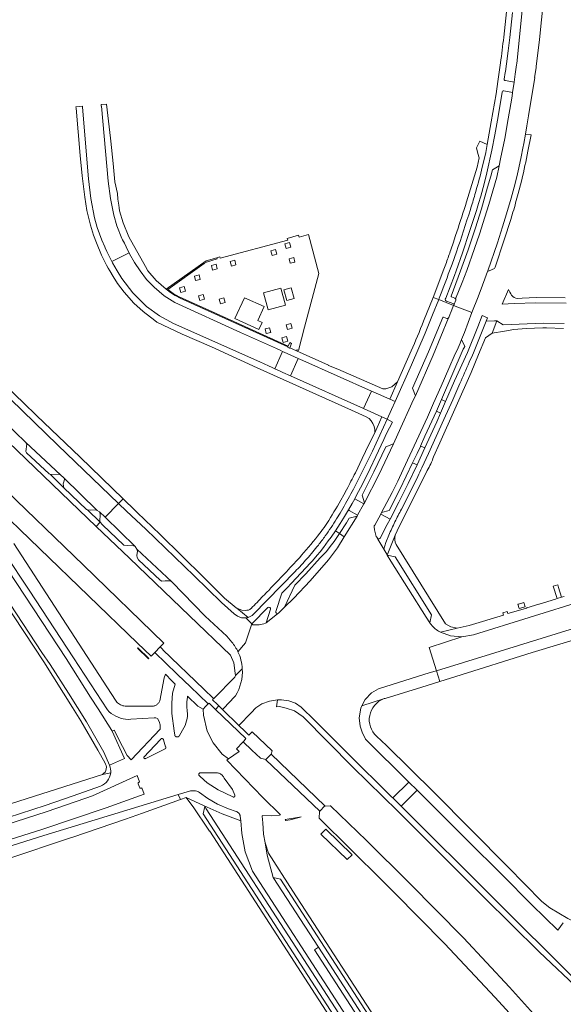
# Model space of a CAD drawing. Extents: x 146402 to 164798, y 455483 to 464134.
# Tile 96 of 256: x 155177 to 155348, y 461769 to 462079. Entities that reach past the tile are written whole.
import ezdxf

# ---------------------------------------------------------------- set-up
doc = ezdxf.new("R2010")
doc.units = 0
doc.header["$LTSCALE"] = 0.2
for name, color, linetype, lineweight in [('B-XX-VH-VERHARDING_ASFALT-GV', 252, 'CONTINUOUS', 18), ('B-XX-VH-VERHARDING_BETON-GV', 252, 'CONTINUOUS', 18), ('B-XX-VH-VERHARDING_BETONSTRAATSTEEN-GV', 252, 'CONTINUOUS', 18), ('B-XX-VH-VERHARDING_GESLOTEN-GV', 252, 'CONTINUOUS', 18), ('B-XX-VH-VERHARDING_HALFVERHARDING-GV', 252, 'CONTINUOUS', 18), ('B-XX-VH-VERHARDING_OPEN-GV', 252, 'CONTINUOUS', 18), ('B-XX-VH-VERHARDING_SIERBESTRATING-GV', 252, 'CONTINUOUS', 18), ('B-XX-VH-VERHARDING_STRAATBAKSTEEN-GV', 252, 'CONTINUOUS', 18), ('B-XX-VH-VERHARDING_TEGEL-GV', 252, 'CONTINUOUS', 18)]:
    doc.layers.add(name, color=color, linetype=linetype, lineweight=lineweight)

msp = doc.modelspace()

# ---------------------------------------------------------------- linework, layer by layer
at = {"layer": 'B-XX-VH-VERHARDING_ASFALT-GV'}
for points in [[(155336.239, 462092.46), (155333.52, 462065.13), (155333.46, 462064.734), (155333.026, 462061.867), (155332.645, 462059.345), (155332.145, 462056.045), (155332.007, 462054.925), (155331.588, 462052.539), (155330.821, 462047.833), (155329.731, 462041.626), (155328.434, 462035.202), (155327.969, 462033.011), (155327.189, 462029.421), (155325.948, 462025.14), (155324.67, 462020.869), (155323.461, 462016.82), (155321.768, 462011.491), (155320.27, 462007.042), (155317.795, 462000.122), (155316.35, 461996.287), (155314.291, 461991.146), (155314.31, 461991.069), (155314.34, 461990.945), (155314.31, 461990.74), (155313.847, 461989.568), (155313.8, 461989.449), (155313.669, 461989.121), (155319.428, 461986.849), (155321.33, 461991.843), (155322.724, 461995.483), (155323.485, 461997.468), (155324.262, 461999.74), (155324.282, 461999.749), (155324.368, 461999.998), (155327.395, 462008.811), (155329.021, 462013.851), (155330.261, 462017.914), (155331.697, 462022.802), (155332.648, 462026.3), (155333.466, 462029.598), (155334.093, 462032.354), (155334.844, 462035.807), (155335.404, 462038.514), (155335.697, 462040.029), (155336.235, 462043.011), (155336.688, 462045.599), (155337.21, 462048.76), (155339.142, 462060.774), (155339.11, 462060.77), (155339.548, 462063.826), (155339.6, 462064.19), (155340.639, 462072.749), (155341.848, 462085.198)], [(155330.247, 462081.41), (155329.408, 462073.459)], [(155329.57, 462060.24), (155329.895, 462062.341), (155329.946, 462062.678), (155330.29, 462065.12), (155330.816, 462069.207), (155331.313, 462073.298), (155332.141, 462081.247)], [(155328.38, 462065.36), (155327.549, 462059.559), (155326.986, 462055.661), (155325.486, 462046.814), (155324.199, 462039.683), (155323.726, 462037.228), (155322.454, 462031.648)], [(155329.41, 462056.54), (155332.145, 462056.045), (155332.645, 462059.345), (155329.95, 462059.791)], [(155309.14, 461991.4), (155308.973, 461990.976), (155313.669, 461989.121), (155313.8, 461989.449), (155313.847, 461989.568), (155313.715, 461989.618), (155311.41, 461990.501), (155311.068, 461990.696), (155311.05, 461991.09), (155311.2, 461991.43), (155312.572, 461994.976), (155313.906, 461998.537), (155314.442, 462000), (155316.46, 462005.7), (155318.683, 462012.311), (155320.814, 462018.952), (155321.5, 462021.207), (155322.16, 462023.47), (155323.21, 462027.335), (155324.089, 462030.84), (155325.692, 462037.89), (155326.62, 462042.724), (155327.43, 462047.396), (155328.92, 462056.05)], [(155314.54, 462005.95), (155313.174, 462002.115), (155312.394, 462000)], [(155288.86, 461920.04), (155290.793, 461923.527), (155291.054, 461923.991), (155292.701, 461927.131), (155294.31, 461930.278), (155296.11, 461933.909), (155297.839, 461937.491), (155302.03, 461946.549), (155305.43, 461954.025), (155307.39, 461958.389), (155309.755, 461963.727), (155312.199, 461969.331), (155314.177, 461973.927), (155314.621, 461974.873), (155315.036, 461975.834), (155315.67, 461977.291), (155316.167, 461978.46), (155317.055, 461980.621), (155319.428, 461986.849), (155313.669, 461989.121), (155312.68, 461986.64), (155312.625, 461986.49), (155312.201, 461985.324)], [(155312.09, 461985.169), (155307.239, 461973.469), (155301.65, 461960.7), (155301.108, 461959.51), (155296.171, 461948.677), (155294.76, 461945.58), (155290.146, 461935.829), (155285.64, 461927.06), (155285.469, 461926.75), (155283.504, 461923.183), (155283.313, 461922.836), (155279.324, 461916.367), (155277.181, 461912.905), (155274.386, 461909.131), (155268.599, 461902.522), (155263.488, 461897.131), (155260.5, 461894.21), (155258.66, 461892.41), (155258.374, 461892.184), (155254.785, 461889.345), (155254.52, 461889.211)], [(155319.9, 461974.241), (155323.872, 461984.156), (155324.288, 461985.245), (155322.594, 461985.902), (155321.239, 461982.374), (155317.973, 461974.349), (155313.93, 461965.44), (155311.157, 461958.938), (155309.55, 461955.284), (155308.345, 461952.49), (155304.656, 461944.347)], [(155303.68, 461938.05), (155305.787, 461942.595), (155310.637, 461953.298), (155313.37, 461959.46), (155315.63, 461964.62)], [(155276.516, 461918.257), (155277.311, 461919.432), (155278.07, 461920.591), (155279.098, 461922.218), (155280.65, 461924.84), (155281.764, 461926.816), (155282.582, 461928.307), (155283.2, 461929.435), (155284.448, 461931.791), (155285.669, 461934.161), (155287.446, 461937.898), (155289.201, 461941.645), (155290.904, 461945.193), (155291.745, 461947.016), (155292.609, 461948.828), (155294.426, 461952.378), (155292.79, 461953.394), (155288.137, 461943.32), (155286.38, 461939.69)], [(155304.656, 461944.347), (155302.241, 461939.041), (155299.36, 461933.121), (155296.42, 461927.23), (155293.682, 461921.978), (155292.764, 461920.229), (155290.626, 461915.98), (155290.453, 461915.833), (155290.248, 461915.736), (155290.101, 461915.7), (155289.845, 461915.637), (155291.726, 461912.451), (155292.364, 461914.558), (155293.313, 461916.919)], [(155297.274, 461925.048), (155299.66, 461929.749), (155302.4, 461935.365)], [(155282.175, 461931.34), (155281.39, 461929.851)], [(155277.99, 461923.8), (155276.89, 461921.99)], [(155306.341, 461889.131), (155306.166, 461889.388), (155305.03, 461891.14), (155293.977, 461908.771), (155292.764, 461910.656), (155292.63, 461910.92), (155291.726, 461912.451), (155289.845, 461915.637), (155289.802, 461915.71), (155289.5, 461916.22), (155289.331, 461916.506), (155288.84, 461918.54), (155288.7, 461919.52)], [(155256.17, 461893.6), (155254.785, 461889.345), (155258.374, 461892.184), (155258.008, 461892.393), (155257.859, 461892.558), (155257.79, 461892.771), (155257.808, 461892.94), (155259.728, 461898.638), (155261.297, 461900.242), (155262.848, 461901.86), (155264.146, 461903.229), (155267.364, 461906.682), (155268.639, 461908.069), (155269.328, 461908.842), (155270.844, 461910.607), (155271.737, 461911.678), (155272.812, 461913.042), (155274.301, 461915.065), (155275.146, 461916.26), (155276.516, 461918.257)], [(155307.119, 461729.002), (155269.907, 461786.508), (155271.167, 461787.324), (155256.981, 461809.247), (155255.068, 461816.325), (155254.428, 461820.158), (155253.968, 461822.91), (155253.712, 461826.415), (155253.558, 461828.522), (155253.552, 461828.532), (155253.547, 461828.543), (155253.542, 461828.554), (155253.539, 461828.565), (155253.537, 461828.576), (155253.535, 461828.588), (155253.535, 461828.6), (155253.536, 461828.612), (155253.538, 461828.623), (155253.541, 461828.635), (155253.545, 461828.646), (155253.549, 461828.656), (155253.555, 461828.667), (155253.562, 461828.676), (155253.569, 461828.685), (155253.578, 461828.694), (155253.587, 461828.701), (155253.596, 461828.708), (155253.606, 461828.714), (155253.617, 461828.719), (155253.628, 461828.723), (155253.639, 461828.726), (155253.651, 461828.728), (155253.663, 461828.729), (155253.675, 461828.729), (155256.304, 461828.698), (155258.928, 461828.883), (155259.264, 461828.935), (155253.778, 461834.389), (155245.275, 461843.246), (155242.369, 461846.135), (155242.96, 461846.549), (155240.979, 461848.035), (155238.179, 461851.58), (155236.22, 461855.228), (155235.124, 461860.261), (155235.01, 461862.233), (155233.35, 461863.16), (155230.078, 461866.293), (155230.02, 461865.98), (155229.875, 461864.518), (155229.857, 461863.05), (155229.967, 461861.585), (155230.025, 461860.808), (155230.014, 461860.03), (155229.936, 461859.255), (155229.79, 461858.491), (155229.578, 461857.742), (155229.301, 461857.014), (155228.961, 461856.313), (155227.548, 461853.878), (155227.51, 461853.818), (155227.467, 461853.762), (155227.419, 461853.71), (155227.367, 461853.662), (155227.311, 461853.619), (155227.252, 461853.581), (155227.19, 461853.548), (155227.125, 461853.52), (155227.058, 461853.498), (155226.989, 461853.482), (155226.919, 461853.472), (155226.849, 461853.468), (155226.779, 461853.47), (155226.708, 461853.478), (155226.639, 461853.492), (155226.572, 461853.511), (155226.506, 461853.537), (155226.442, 461853.568), (155226.382, 461853.604), (155226.325, 461853.646), (155226.272, 461853.692), (155226.222, 461853.742), (155226.178, 461853.797), (155226.138, 461853.855), (155226.103, 461853.916), (155226.074, 461853.98), (155226.05, 461854.047), (155225.837, 461855.41), (155225.115, 461860.849), (155225.115, 461864.066), (155225.389, 461867.205), (155226.161, 461870.045), (155225.106, 461871.055), (155223.152, 461873.174), (155222.751, 461872.085), (155221.342, 461864.79), (155221.256, 461864.586), (155221.152, 461864.391), (155221.031, 461864.205), (155220.895, 461864.031), (155220.745, 461863.868), (155220.581, 461863.72), (155220.405, 461863.586), (155220.217, 461863.468), (155220.021, 461863.367), (155219.816, 461863.283), (155219.605, 461863.217), (155219.389, 461863.169), (155219.169, 461863.14), (155218.948, 461863.131), (155211.187, 461863.131), (155210.818, 461863.122), (155210.449, 461863.145), (155210.084, 461863.202), (155209.725, 461863.29), (155209.375, 461863.41), (155209.038, 461863.56), (155208.715, 461863.74), (155208.409, 461863.948), (155208.123, 461864.181), (155207.859, 461864.44), (155207.618, 461864.721), (155207.404, 461865.021), (155203.564, 461870.946), (155175.463, 461914.308)], [(155172.635, 461911.135), (155180.286, 461899.602), (155194.242, 461878.362), (155204.923, 461861.993), (155205.496, 461861.405), (155206.121, 461860.872), (155206.792, 461860.398), (155207.504, 461859.987), (155208.25, 461859.643), (155209.025, 461859.368), (155209.821, 461859.166), (155210.632, 461859.036), (155211.452, 461858.982), (155212.273, 461859.003), (155219.549, 461859.519), (155220.121, 461859.519), (155220.593, 461859.268), (155221.198, 461858.339), (155221.505, 461857.263), (155221.505, 461855.942), (155212.32, 461846.312), (155211.135, 461847.625), (155209.664, 461850.495), (155207.078, 461855.542), (155206.392, 461855.25), (155210.305, 461846.705), (155205.574, 461844.569)], [(155263.86, 461905.471), (155250.71, 461891.961)], [(155248.42, 461890.881), (155250.32, 461888.983), (155255.33, 461894.12)], [(155250.32, 461888.983), (155248.266, 461883.091), (155245.926, 461880.211)], [(155250.54, 461888.731), (155250.32, 461888.983)], [(155245.132, 461866.359), (155244.861, 461866.092), (155241.477, 461862.501), (155241.079, 461862.08), (155246.217, 461857.08), (155250.022, 461861.024), (155251.57, 461862.603), (155253.388, 461863.844), (155255.783, 461864.732), (155258.338, 461865.136), (155259.597, 461865.117), (155261.864, 461864.776), (155263.994, 461864.068), (155265.815, 461862.832), (155270.099, 461858.606), (155280.349, 461848.315), (155294.272, 461834.54), (155294.543, 461834.27), (155299.632, 461839.218), (155286.029, 461852.811), (155284.935, 461854.949), (155284.33, 461856.9), (155284.023, 461859.484), (155284.526, 461862.523), (155284.872, 461863.226), (155285.859, 461865.232), (155287.849, 461867.302), (155290.017, 461868.596), (155306.344, 461873.694), (155308.257, 461874.282), (155305.977, 461881.536), (155316.221, 461884.89), (155312.717, 461885.207), (155309.537, 461886.452), (155308.951, 461886.681)], [(155129.439, 461814.047), (155130.049, 461812.142), (155162.573, 461822.484), (155185.94, 461830.02), (155194.771, 461833.032), (155198.078, 461834.234), (155200.188, 461834.944), (155214.291, 461841.35), (155215.019, 461839.342), (155214.875, 461839.281)], [(155214.606, 461838.699), (155215.005, 461837.65)], [(155202.719, 461838.023), (155199.518, 461836.827), (155197.417, 461836.124), (155194.107, 461834.917), (155185.311, 461831.917), (155161.964, 461824.391), (155129.439, 461814.047)], [(155215.589, 461837.382), (155215.727, 461837.427), (155216.472, 461835.487), (155204.502, 461831.193), (155184.298, 461824.383), (155131.478, 461807.685)], [(155132.088, 461805.78), (155184.919, 461822.482), (155227.148, 461835.332), (155230.676, 461836.405), (155230.994, 461836.488), (155231.319, 461836.543), (155231.647, 461836.571), (155231.976, 461836.571), (155232.304, 461836.543), (155232.629, 461836.488), (155232.948, 461836.406), (155233.259, 461836.297), (155233.559, 461836.162), (155233.847, 461836.002), (155236.439, 461834.12), (155239.521, 461832.371), (155242.948, 461830.843), (155245.317, 461830.057), (155245.479, 461829.995), (155245.634, 461829.919), (155245.783, 461829.83), (155245.923, 461829.728), (155246.053, 461829.614), (155246.173, 461829.489), (155246.282, 461829.354), (155246.378, 461829.21), (155246.461, 461829.059), (155246.531, 461828.9), (155246.586, 461828.736), (155246.627, 461828.567), (155246.77, 461827.07), (155247.146, 461823.129), (155248.213, 461817.392), (155250.466, 461811.214), (155304.706, 461727.442)]]:
    msp.add_lwpolyline(points, dxfattribs=at)
for points in [[(155329.408, 462073.459, -0.0034487), (155328.38, 462065.36)], [(155329.95, 462059.791, -0.5922931), (155329.57, 462060.24)], [(155328.92, 462056.05, -0.5591837), (155329.41, 462056.54)], [(155322.454, 462031.648, -0.0085101), (155320.339, 462024.01)], [(155320.339, 462024.01, -0.0058949), (155318.917, 462019.229)], [(155318.917, 462019.229, -0.007283), (155314.54, 462005.95)], [(155312.394, 462000, -0.0030295), (155309.14, 461991.4)], [(155312.201, 461985.324, -0.0829254), (155312.09, 461985.169)], [(155315.63, 461964.62, 0.00398), (155318.565, 461971.329)], [(155318.565, 461971.329, 0.001679), (155319.9, 461974.241)], [(155286.38, 461939.69, -0.0042096), (155282.175, 461931.34)], [(155302.4, 461935.365, -0.0290236), (155303.68, 461938.05)], [(155281.39, 461929.851, -0.0076834), (155277.99, 461923.8)], [(155295.23, 461921.07, -0.0119985), (155297.274, 461925.048)], [(155276.89, 461921.99, -0.0121956), (155273.339, 461916.677)], [(155288.7, 461919.52, -0.1616216), (155288.86, 461920.04)], [(155293.313, 461916.919, -0.0089055), (155295.23, 461921.07)], [(155273.339, 461916.677, -0.0122159), (155271.169, 461913.761)], [(155271.169, 461913.761, -0.0136174), (155267.633, 461909.511)], [(155267.633, 461909.511, -0.0131809), (155263.86, 461905.471)], [(155255.33, 461894.12, -0.7), (155256.17, 461893.6)], [(155249.106, 461891.02, -0.0451097), (155248.42, 461890.881)], [(155250.71, 461891.961, -0.1229345), (155249.106, 461891.02)], [(155254.52, 461889.211, -0.1165841), (155250.54, 461888.731)], [(155308.951, 461886.681, -0.0849828), (155306.341, 461889.131)], [(155245.926, 461880.211, -0.0951799), (155247.283, 461874.903)], [(155247.283, 461874.903, -0.1550913), (155245.132, 461866.359)], [(155205.574, 461844.569, -0.1270425), (155205.939, 461842.136)], [(155205.939, 461842.136, -0.2878755), (155202.719, 461838.023)], [(155214.875, 461839.281, 0.4214607), (155214.606, 461838.699)], [(155215.005, 461837.65, 0.4276113), (155215.589, 461837.382)]]:
    msp.add_lwpolyline(points, format="xyb", dxfattribs=at)
for points in [[(155438.559, 461914.62), (155435.693, 461921.363), (155429.343, 461919.39), (155421.891, 461917.078), (155372.413, 461901.877), (155319.871, 461885.541), (155316.221, 461884.89), (155305.977, 461881.536), (155308.257, 461874.282), (155325.199, 461879.487), (155366.478, 461892.286), (155368.715, 461892.756), (155386.551, 461898.415), (155388.36, 461899.053), (155422.651, 461909.706)], [(155216.348, 461846.991), (155216.349, 461847.024), (155216.352, 461847.056), (155216.357, 461847.088), (155216.366, 461847.119), (155216.377, 461847.15), (155221.597, 461852.707), (155221.623, 461852.745), (155221.652, 461852.781), (155221.685, 461852.813), (155221.72, 461852.843), (155221.758, 461852.869), (155221.797, 461852.892), (155221.839, 461852.912), (155221.882, 461852.927), (155221.927, 461852.939), (155221.972, 461852.947), (155222.018, 461852.951), (155222.064, 461852.951), (155222.11, 461852.946), (155222.155, 461852.938), (155222.199, 461852.926), (155222.242, 461852.91), (155222.284, 461852.89), (155222.324, 461852.867), (155222.361, 461852.84), (155222.396, 461852.81), (155222.428, 461852.777), (155222.457, 461852.741), (155222.483, 461852.703), (155222.505, 461852.663), (155222.524, 461852.621), (155222.539, 461852.578), (155223.204, 461850.348), (155223.222, 461850.311), (155223.236, 461850.272), (155223.247, 461850.232), (155223.254, 461850.191), (155223.257, 461850.15), (155223.257, 461850.108), (155223.253, 461850.067), (155223.246, 461850.026), (155223.235, 461849.986), (155223.221, 461849.948), (155223.203, 461849.91), (155223.182, 461849.875), (155223.157, 461849.841), (155223.13, 461849.81), (155223.101, 461849.781), (155223.069, 461849.755), (155223.034, 461849.731), (155222.998, 461849.711), (155216.944, 461846.699), (155216.916, 461846.682), (155216.888, 461846.666), (155216.858, 461846.654), (155216.827, 461846.643), (155216.796, 461846.636), (155216.764, 461846.631), (155216.731, 461846.629), (155216.699, 461846.63), (155216.667, 461846.634), (155216.635, 461846.64), (155216.604, 461846.649), (155216.574, 461846.661), (155216.544, 461846.675), (155216.517, 461846.692), (155216.49, 461846.711), (155216.466, 461846.732), (155216.443, 461846.755), (155216.423, 461846.78), (155216.405, 461846.807), (155216.389, 461846.836), (155216.375, 461846.865), (155216.365, 461846.896), (155216.356, 461846.927), (155216.351, 461846.959)], [(155233.621, 461841.644), (155233.622, 461841.692), (155233.628, 461841.739), (155233.637, 461841.786), (155233.65, 461841.831), (155233.667, 461841.876), (155233.688, 461841.919), (155233.712, 461841.96), (155233.74, 461841.998), (155233.771, 461842.034), (155233.805, 461842.068), (155233.842, 461842.098), (155233.882, 461842.125), (155233.923, 461842.148), (155233.967, 461842.168), (155234.011, 461842.184), (155234.058, 461842.196), (155234.105, 461842.204), (155234.152, 461842.207), (155234.2, 461842.207), (155239.029, 461842.207), (155239.276, 461842.196), (155239.522, 461842.163), (155239.764, 461842.108), (155240, 461842.032), (155240.228, 461841.936), (155240.447, 461841.819), (155240.655, 461841.683), (155240.849, 461841.53), (155241.029, 461841.36), (155241.194, 461841.174), (155241.341, 461840.974), (155241.47, 461840.763), (155241.579, 461840.54), (155244.211, 461836.969), (155244.956, 461835.129), (155244.968, 461835.095), (155244.977, 461835.059), (155244.983, 461835.023), (155244.986, 461834.987), (155244.986, 461834.95), (155244.982, 461834.914), (155244.975, 461834.878), (155244.966, 461834.843), (155244.953, 461834.809), (155244.937, 461834.776), (155244.919, 461834.745), (155244.897, 461834.715), (155244.874, 461834.687), (155244.847, 461834.662), (155244.819, 461834.639), (155244.789, 461834.618), (155244.757, 461834.6), (155244.724, 461834.585), (155244.69, 461834.573), (155244.654, 461834.564), (155244.618, 461834.559), (155244.582, 461834.556), (155244.545, 461834.556), (155244.509, 461834.56), (155244.473, 461834.567), (155244.438, 461834.577), (155244.404, 461834.59), (155244.371, 461834.606), (155244.34, 461834.625), (155239.653, 461836.861), (155236.193, 461839.065), (155234.027, 461840.983), (155233.756, 461841.295), (155233.727, 461841.332), (155233.7, 461841.372), (155233.677, 461841.414), (155233.658, 461841.458), (155233.643, 461841.503), (155233.632, 461841.549), (155233.625, 461841.596)], [(155302.168, 461836.685), (155299.632, 461839.218), (155294.543, 461834.27), (155297.159, 461831.661)], [(155227.913, 461833.781), (155229.643, 461834.4), (155235.272, 461831.772), (155240.983, 461829.328), (155246.77, 461827.07), (155246.627, 461828.567), (155246.586, 461828.736), (155246.531, 461828.9), (155246.461, 461829.059), (155246.378, 461829.21), (155246.282, 461829.354), (155246.173, 461829.489), (155246.053, 461829.614), (155245.923, 461829.728), (155245.783, 461829.83), (155245.634, 461829.919), (155245.479, 461829.995), (155245.317, 461830.057), (155242.948, 461830.843), (155239.521, 461832.371), (155236.439, 461834.12), (155233.847, 461836.002), (155233.559, 461836.162), (155233.259, 461836.297), (155232.948, 461836.406), (155232.629, 461836.488), (155232.304, 461836.543), (155231.976, 461836.571), (155231.647, 461836.571), (155231.319, 461836.543), (155230.994, 461836.488), (155230.676, 461836.405), (155227.148, 461835.332)], [(155246.77, 461827.07), (155240.983, 461829.328), (155235.272, 461831.772), (155229.643, 461834.4), (155232.067, 461831.223), (155236.542, 461824.434), (155236.937, 461823.835), (155237.032, 461823.877), (155271.372, 461770.768), (155281.282, 461755.442), (155296.971, 461731.178), (155297.052, 461730.709), (155297.122, 461730.754), (155299.697, 461732.416), (155303.449, 461726.629), (155304.706, 461727.442), (155250.466, 461811.214), (155248.213, 461817.392), (155247.146, 461823.129)], [(155234.968, 461829.333), (155235.466, 461831.624), (155235.95, 461830.878), (155297.306, 461736.113), (155294.971, 461736.585)], [(155308.376, 461729.821), (155271.167, 461787.324), (155269.907, 461786.508), (155307.119, 461729.002)]]:
    msp.add_lwpolyline(points, close=True, dxfattribs=at)
at = {"layer": 'B-XX-VH-VERHARDING_BETON-GV'}
for points in [[(155262.19, 461975.77), (155262.78, 461977.19), (155262.16, 461977.44), (155261.64, 461976.27), (155237.96, 461987.08), (155227.45, 461991.835), (155225.587, 461992.909), (155223.838, 461994.161), (155235.3, 462002.34), (155236.03, 462002.77), (155239.43, 462003.74), (155239.29, 462004.08), (155235.98, 462003.16), (155223.401, 461994.232), (155224.773, 461993.188), (155226.224, 461992.256), (155227.744, 461991.441), (155261.55, 461976.06), (155261.52, 461975.96), (155262.148, 461975.667)], [(155277.77, 461917.407), (155276.11, 461914.93), (155274.924, 461913.312), (155273.69, 461911.73), (155271.7, 461909.8), (155267.22, 461904.76), (155263.82, 461901.15), (155260.5, 461894.21), (155263.488, 461897.131), (155268.599, 461902.522), (155274.386, 461909.131), (155277.181, 461912.905), (155279.324, 461916.367)]]:
    msp.add_lwpolyline(points, close=True, dxfattribs=at)
at = {"layer": 'B-XX-VH-VERHARDING_BETONSTRAATSTEEN-GV'}
for points in [[(155337.02, 462037.57), (155337.997, 462042.703), (155336.235, 462043.011), (155335.697, 462040.029), (155335.404, 462038.514), (155334.844, 462035.807), (155334.093, 462032.354), (155333.466, 462029.598), (155332.648, 462026.3), (155331.697, 462022.802), (155330.261, 462017.914), (155329.021, 462013.851), (155327.395, 462008.811), (155324.368, 461999.998), (155324.282, 461999.749), (155324.86, 462000), (155326.49, 462000.71), (155326.66, 462001.17), (155329.587, 462009.713), (155331.623, 462016.126), (155332.31, 462018.43)], [(155327.969, 462033.011), (155325.848, 462031.794), (155325.347, 462029.773), (155324.35, 462026.28), (155322.42, 462019.53), (155320.56, 462013.54), (155318.24, 462006.65), (155315.848, 462000), (155312.881, 461992.07)], [(155314.291, 461991.146), (155316.35, 461996.287), (155317.795, 462000.122), (155320.27, 462007.042), (155321.768, 462011.491), (155323.461, 462016.82), (155324.67, 462020.869), (155325.948, 462025.14), (155327.189, 462029.421), (155327.969, 462033.011)], [(155333.963, 462024.272), (155334.299, 462025.499), (155335.056, 462028.575)], [(155313.008, 461991.812), (155314.03, 461991.41)], [(155310.25, 461985.33), (155305.74, 461974.5), (155300.73, 461963.07), (155301.65, 461960.7), (155307.239, 461973.469), (155312.09, 461985.169)], [(155311.53, 461985.05), (155310.51, 461985.44)], [(155245.926, 461880.211), (155248.266, 461883.091), (155250.32, 461888.983), (155248.42, 461890.881), (155247.852, 461890.863), (155247.042, 461890.925), (155245.777, 461891.397), (155244.752, 461892.16), (155240.725, 461895.752), (155232.133, 461904.14), (155217.028, 461918.733), (155210.887, 461924.456), (155208.396, 461926.852), (155204.204, 461922.518), (155213.593, 461913.288), (155213.602, 461913.284), (155214.131, 461912.448)], [(155214.131, 461912.448), (155225.122, 461902.199), (155235.649, 461891.419), (155242.402, 461885.092), (155244.012, 461883.244)], [(155255.33, 461894.12), (155250.32, 461888.983), (155250.54, 461888.731)], [(155254.52, 461889.211), (155254.785, 461889.345), (155256.17, 461893.6)]]:
    msp.add_lwpolyline(points, dxfattribs=at)
for points in [[(155335.056, 462028.575, 0.0046653), (155337.02, 462037.57)], [(155332.31, 462018.43, 0.0035973), (155333.963, 462024.272)], [(155312.881, 461992.07, 0.3825976), (155313.008, 461991.812)], [(155314.03, 461991.41, -0.1771481), (155314.291, 461991.146)], [(155310.51, 461985.44, 0.43162), (155310.25, 461985.33)], [(155312.09, 461985.169, -0.2874229), (155311.53, 461985.05)], [(155256.17, 461893.6, 0.7), (155255.33, 461894.12)], [(155250.54, 461888.731, 0.1165841), (155254.52, 461889.211)], [(155244.012, 461883.244, -0.0620386), (155245.926, 461880.211)]]:
    msp.add_lwpolyline(points, format="xyb", dxfattribs=at)
for points in [[(155211.729, 462005.643), (155206.3, 462002.895), (155206.493, 462002.507), (155207.999, 462000), (155209.443, 461997.595), (155212.897, 461993.113), (155217.228, 461988.797), (155221.259, 461985.807), (155225.695, 461983.464), (155252.77, 461971.36), (155255.542, 461970.114), (155256.696, 461969.595), (155257.501, 461969.234), (155259.947, 461974.683), (155259.174, 461975.035), (155258, 461975.57), (155246.695, 461980.639), (155226.047, 461990.04), (155222.744, 461992.135), (155219.624, 461994.813), (155217.179, 461997.299), (155215.156, 462000), (155213.433, 462002.627), (155211.873, 462005.368)], [(155144.799, 461979.109), (155155.563, 461968.922), (155155.569, 461968.919), (155165.337, 461959.411), (155179.318, 461945.981), (155190.149, 461935.857), (155191.173, 461934.926), (155201.692, 461924.692), (155202.426, 461924.268), (155204.204, 461922.518), (155208.396, 461926.852), (155189.329, 461945.191), (155167.028, 461966.763), (155154.073, 461979.125), (155142.311, 461990.496), (155138.56, 461994.382), (155135.387, 461998.706), (155130.923, 461994.002), (155132.138, 461992.381), (155132.72, 461991.604), (155133.94, 461989.778), (155134.049, 461989.457), (155143.631, 461980.358)], [(155303.242, 461944.879), (155304.665, 461947.989), (155308.233, 461955.875), (155309.86, 461959.514), (155316.67, 461975.332), (155316.898, 461975.718), (155317.129, 461976.158), (155316.167, 461978.46), (155315.67, 461977.291), (155315.036, 461975.834), (155314.621, 461974.873), (155314.177, 461973.927), (155312.199, 461969.331), (155309.755, 461963.727), (155307.39, 461958.389), (155305.43, 461954.025), (155302.03, 461946.549), (155297.839, 461937.491), (155296.11, 461933.909), (155294.31, 461930.278), (155292.701, 461927.131), (155291.054, 461923.991), (155293.39, 461924.6), (155296.799, 461931.256), (155300.768, 461939.619), (155302.184, 461942.604), (155303.21, 461944.81)], [(155257.501, 461969.234), (155258.947, 461968.583), (155260.062, 461968.082), (155262.391, 461967.035), (155264.827, 461972.485), (155262.48, 461973.53), (155261.419, 461974.013), (155259.947, 461974.683)], [(155285.39, 461956.696), (155287.813, 461962.158), (155266.32, 461971.82), (155264.827, 461972.485), (155262.391, 461967.035)], [(155287.813, 461962.158), (155285.39, 461956.696), (155287.602, 461955.709), (155291.125, 461954.137), (155292.79, 461953.394), (155294.168, 461956.358), (155295.287, 461958.872), (155293.586, 461959.62), (155290.011, 461961.191)], [(155179.318, 461945.981), (155179.636, 461945.527), (155179.288, 461943.216), (155179.46, 461942.734), (155186.655, 461936.206), (155187.058, 461935.95), (155189.557, 461936.079), (155190.149, 461935.857)], [(155294.76, 461945.58), (155292.39, 461944.69), (155288.63, 461936.82), (155284.89, 461929.45), (155285.64, 461927.06), (155290.146, 461935.829)], [(155191.173, 461934.926), (155191.442, 461934.458), (155191.361, 461934.005), (155191.052, 461933.069), (155191.227, 461931.772), (155198.299, 461924.99), (155198.704, 461924.82), (155199.584, 461924.783), (155201.138, 461924.859), (155201.692, 461924.692)], [(155202.665, 461920.985), (155202.671, 461920.977), (155203.401, 461920.113), (155210.095, 461913.745), (155211.156, 461913.612), (155212.618, 461913.734), (155213.593, 461913.288), (155204.204, 461922.518), (155202.426, 461924.268), (155202.647, 461923.597), (155202.649, 461923.106), (155202.515, 461921.602)], [(155279.324, 461916.367), (155283.313, 461922.836), (155280.85, 461922.21), (155279.97, 461920.741), (155277.77, 461917.407)], [(155225.122, 461902.199), (155214.131, 461912.448), (155214.329, 461911.82), (155214.174, 461910.454), (155214.222, 461909.873), (155214.718, 461909.143), (155221.524, 461902.738), (155221.97, 461902.476), (155223.008, 461902.576), (155224.526, 461902.524)], [(155306.166, 461889.388), (155306.72, 461891.84), (155295.26, 461910.08), (155292.764, 461910.656), (155293.977, 461908.771), (155305.03, 461891.14)], [(155233.621, 461841.644), (155233.625, 461841.596), (155233.632, 461841.549), (155233.643, 461841.503), (155233.658, 461841.458), (155233.677, 461841.414), (155233.7, 461841.372), (155233.727, 461841.332), (155233.756, 461841.295), (155234.027, 461840.983), (155236.193, 461839.065), (155239.653, 461836.861), (155244.34, 461834.625), (155244.371, 461834.606), (155244.404, 461834.59), (155244.438, 461834.577), (155244.473, 461834.567), (155244.509, 461834.56), (155244.545, 461834.556), (155244.582, 461834.556), (155244.618, 461834.559), (155244.654, 461834.564), (155244.69, 461834.573), (155244.724, 461834.585), (155244.757, 461834.6), (155244.789, 461834.618), (155244.819, 461834.639), (155244.847, 461834.662), (155244.874, 461834.687), (155244.897, 461834.715), (155244.919, 461834.745), (155244.937, 461834.776), (155244.953, 461834.809), (155244.966, 461834.843), (155244.975, 461834.878), (155244.982, 461834.914), (155244.986, 461834.95), (155244.986, 461834.987), (155244.983, 461835.023), (155244.977, 461835.059), (155244.968, 461835.095), (155244.956, 461835.129), (155244.211, 461836.969), (155241.579, 461840.54), (155241.47, 461840.763), (155241.341, 461840.974), (155241.194, 461841.174), (155241.029, 461841.36), (155240.849, 461841.53), (155240.655, 461841.683), (155240.447, 461841.819), (155240.228, 461841.936), (155240, 461842.032), (155239.764, 461842.108), (155239.522, 461842.163), (155239.276, 461842.196), (155239.029, 461842.207), (155234.2, 461842.207), (155234.152, 461842.207), (155234.105, 461842.204), (155234.058, 461842.196), (155234.011, 461842.184), (155233.967, 461842.168), (155233.923, 461842.148), (155233.882, 461842.125), (155233.842, 461842.098), (155233.805, 461842.068), (155233.771, 461842.034), (155233.74, 461841.998), (155233.712, 461841.96), (155233.688, 461841.919), (155233.667, 461841.876), (155233.65, 461841.831), (155233.637, 461841.786), (155233.628, 461841.739), (155233.622, 461841.692)], [(155234.968, 461829.333), (155294.971, 461736.585), (155297.306, 461736.113), (155235.95, 461830.878), (155235.466, 461831.624)], [(155271.167, 461787.324), (155308.376, 461729.821), (155308.857, 461732.138), (155259.288, 461808.765), (155256.981, 461809.247)]]:
    msp.add_lwpolyline(points, close=True, dxfattribs=at)
at = {"layer": 'B-XX-VH-VERHARDING_GESLOTEN-GV'}
for points in [[(155334.066, 461895.223), (155333.843, 461895.16), (155334.211, 461893.856), (155336.12, 461894.394), (155336.04, 461894.678), (155335.752, 461895.699)], [(155239.907, 461863.22), (155239.5, 461863.616), (155237.927, 461865.147), (155238.277, 461865.503), (155235.16, 461868.526), (155222.343, 461880.892), (155222.369, 461880.934), (155221.491, 461881.787), (155219.811, 461880.031), (155226.753, 461873.334), (155227.08, 461873.019), (155227.08, 461873.018), (155230.921, 461869.312), (155236.578, 461863.854), (155236.826, 461864.107), (155238.858, 461862.138)], [(155254.647, 461846.322), (155254.707, 461846.312), (155271.601, 461830.09), (155273.254, 461831.755), (155256.368, 461848.061), (155254.645, 461846.324)]]:
    msp.add_lwpolyline(points, close=True, dxfattribs=at)
at = {"layer": 'B-XX-VH-VERHARDING_HALFVERHARDING-GV'}
for points in [[(154986.833, 462103.233), (155026.839, 462064.039), (155051.469, 462040.466), (155119.541, 461974.592), (155143.562, 461951.538), (155161.431, 461934.055), (155168.12, 461927.617), (155214.407, 461882.908), (155218.621, 461878.86), (155219.805, 461880.037), (155219.811, 461880.031), (155221.491, 461881.787), (155222.64, 461882.968), (155197.427, 461907.496), (155170.19, 461933.713), (155143.879, 461958.584), (155124.035, 461977.628), (155102.014, 461998.922), (155074.589, 462025.938), (155045.001, 462054.332), (155022.518, 462076.142), (154998.045, 462099.46)], [(155346.251, 461758.069), (155331.18, 461774.774), (155316.721, 461790.325), (155299.68, 461807.619), (155286.289, 461820.867), (155274.964, 461831.829), (155274.847, 461831.792), (155273.292, 461831.719), (155273.254, 461831.755), (155271.601, 461830.09), (155271.641, 461830.052), (155271.541, 461830.016), (155271.451, 461827.936), (155291.368, 461808.244), (155294.975, 461804.586), (155310.817, 461788.52), (155326.691, 461771.544), (155337.878, 461759.32)]]:
    msp.add_lwpolyline(points, dxfattribs=at)
msp.add_lwpolyline([(155246.217, 461857.08), (155241.079, 461862.08), (155239.907, 461863.22), (155238.858, 461862.138), (155248.343, 461852.949), (155247.863, 461852.273), (155247.506, 461851.902), (155250.26, 461849.267), (155252.974, 461846.758), (155254.645, 461846.324), (155256.368, 461848.061), (155256.362, 461848.068), (155256.376, 461848.083), (155256.692, 461849.058), (155250.423, 461855.075), (155249.376, 461854.005), (155248.03, 461855.315)], close=True, dxfattribs=at)
at = {"layer": 'B-XX-VH-VERHARDING_OPEN-GV'}
for points in [[(155214.309, 461881.395), (155217.785, 461878.029), (155217.929, 461878.171), (155214.424, 461881.522)], [(155265.735, 461828.385), (155265.211, 461828.268), (155260.696, 461827.511), (155260.985, 461827.224), (155262.263, 461827.404), (155265.093, 461828.138)], [(155273.467, 461824.472), (155271.949, 461822.93), (155280.251, 461814.9), (155281.781, 461816.432)]]:
    msp.add_lwpolyline(points, close=True, dxfattribs=at)
at = {"layer": 'B-XX-VH-VERHARDING_SIERBESTRATING-GV'}
msp.add_lwpolyline([(155346.653, 461900.394), (155346.372, 461901.303), (155344.94, 461900.857), (155346.149, 461896.943), (155347.578, 461897.397)], close=True, dxfattribs=at)
at = {"layer": 'B-XX-VH-VERHARDING_STRAATBAKSTEEN-GV'}
msp.add_lwpolyline([(155174.349, 461895.207), (155184.35, 461880.039), (155186.895, 461876.276), (155192.723, 461867.23), (155198.313, 461858.214), (155203.782, 461848.663), (155205.574, 461844.569), (155210.305, 461846.705), (155206.392, 461855.25), (155206.282, 461855.501), (155201.962, 461862.297), (155199.636, 461865.957), (155191.935, 461878.072), (155173.797, 461905.72)], dxfattribs=at)
at = {"layer": 'B-XX-VH-VERHARDING_TEGEL-GV'}
for points in [[(155208.177, 462022.511), (155208.03, 462024.279), (155207.266, 462027.971), (155206.715, 462033.759), (155205.971, 462040.79), (155205.836, 462041.721), (155204.636, 462052.391), (155202.955, 462052.26), (155202.935, 462052.258), (155202.976, 462051.737), (155203.019, 462051.741), (155205.17, 462028.147), (155205.858, 462022.711), (155206.874, 462017.446), (155207.898, 462014.102), (155209.476, 462010.171), (155209.648, 462009.742), (155210.262, 462008.687), (155211.311, 462006.44), (155211.729, 462005.643), (155211.873, 462005.368), (155213.433, 462002.627), (155215.156, 462000), (155217.179, 461997.299), (155219.624, 461994.813), (155222.744, 461992.135), (155226.047, 461990.04), (155246.695, 461980.639), (155258, 461975.57), (155259.174, 461975.035), (155259.947, 461974.683), (155261.419, 461974.013), (155262.48, 461973.53), (155264.827, 461972.485), (155266.32, 461971.82), (155287.813, 461962.158), (155290.011, 461961.191), (155293.586, 461959.62), (155296.069, 461965.15), (155294.26, 461963.55), (155292.41, 461962.931), (155291.39, 461962.95), (155277.278, 461969.108), (155277.267, 461969.081), (155274.381, 461970.217), (155274.397, 461970.383), (155264.29, 461974.8), (155262.19, 461975.77), (155262.148, 461975.667), (155261.52, 461975.96), (155261.55, 461976.06), (155227.744, 461991.441), (155226.224, 461992.256), (155224.773, 461993.188), (155223.401, 461994.232), (155220.261, 461996.972), (155217.623, 462000), (155216.92, 462001.322), (155211.606, 462010.712), (155209.836, 462015.037), (155208.694, 462018.86), (155208.564, 462019.764), (155208.445, 462020.611)], [(155291.125, 461954.137), (155287.602, 461955.709), (155285.39, 461956.696), (155262.391, 461967.035), (155260.062, 461968.082), (155258.947, 461968.583), (155257.501, 461969.234), (155256.696, 461969.595), (155255.542, 461970.114), (155252.77, 461971.36), (155225.695, 461983.464), (155221.259, 461985.807), (155217.228, 461988.797), (155212.897, 461993.113), (155209.443, 461997.595), (155207.999, 462000), (155206.493, 462002.507), (155206.3, 462002.895), (155205.959, 462003.58), (155204.728, 462006.122), (155204.219, 462007.2), (155204.049, 462007.576), (155203.105, 462009.663), (155201.684, 462013.629), (155200.84, 462016.67), (155199.712, 462022.762), (155198.993, 462028.926), (155197.088, 462051.403), (155197.054, 462051.773), (155195.012, 462051.605), (155195.054, 462051.132), (155196.358, 462036.215), (155196.979, 462029.859), (155197.785, 462023.108), (155198.401, 462018.938), (155199.621, 462014.333), (155200.578, 462011.236), (155201.453, 462008.782), (155203.031, 462004.933), (155204.596, 462001.741), (155205.105, 462000.846), (155205.62, 462000), (155206.704, 461998.219), (155208.109, 461996.054), (155210.123, 461993.294), (155213.204, 461989.872), (155216.144, 461987.237), (155219.822, 461984.428), (155220.473, 461983.841), (155228.378, 461980.108), (155237.601, 461976.106), (155251.945, 461969.473), (155281.53, 461956.171), (155286.22, 461954.11), (155287.08, 461953.58), (155287.78, 461952.891), (155288.32, 461952.05), (155288.68, 461951.09), (155288.9, 461950.13), (155288.865, 461949.11)], [(155239.29, 462004.08), (155239.43, 462003.74), (155236.03, 462002.77), (155235.3, 462002.34), (155223.838, 461994.161), (155225.587, 461992.909), (155227.45, 461991.835), (155237.96, 461987.08), (155261.64, 461976.27), (155262.16, 461977.44), (155262.78, 461977.19), (155262.19, 461975.77), (155264.29, 461974.8), (155264.48, 461975.2), (155264.96, 461974.99), (155266.86, 461982.29), (155271.36, 461999.12), (155268.03, 462011.41), (155265.1, 462010.6), (155264.94, 462011.18), (155261.418, 462010.206), (155261.58, 462009.62), (155240.35, 462003.95), (155240.23, 462004.38)], [(155260.69, 462008.45), (155262.14, 462008.86), (155262.55, 462007.41), (155261.09, 462007)], [(155258.13, 462005.24), (155256.65, 462004.86), (155256.26, 462006.33), (155257.74, 462006.72)], [(155244.92, 462003.3), (155245.3, 462001.85), (155243.87, 462001.47), (155243.49, 462002.93)], [(155263.42, 462004.18), (155263.79, 462002.75), (155262.33, 462002.37), (155261.96, 462003.8)], [(155162.653, 461973.532), (155152.682, 461983.031), (155150.033, 461985.684), (155145.557, 461990.049), (155141.028, 461994.382), (155137.742, 461997.73), (155136.35, 461999.718), (155135.387, 461998.706), (155138.56, 461994.382), (155142.311, 461990.496), (155154.073, 461979.125), (155167.028, 461966.763), (155189.329, 461945.191), (155208.396, 461926.852), (155209.824, 461928.325), (155196.323, 461941.392), (155182.615, 461954.469), (155178.527, 461958.454), (155163.449, 461972.874)], [(155237.57, 462001.66), (155239.04, 462002.05), (155239.43, 462000.58), (155237.96, 462000.19)], [(155232.24, 461998.36), (155233.7, 461998.76), (155234.08, 461997.31), (155232.63, 461996.92)], [(155227.57, 461994.66), (155229.02, 461995.07), (155229.45, 461993.57), (155228, 461993.16)], [(155259.34, 461994.55), (155260.83, 461989.18), (155255.45, 461987.73), (155253.97, 461993.1)], [(155259.34, 461994.55), (155253.97, 461993.1), (155255.45, 461987.73), (155260.83, 461989.18)], [(155261.29, 461990.675), (155260.285, 461994.046), (155262.68, 461994.681), (155263.622, 461991.31)], [(155261.29, 461990.675), (155263.622, 461991.31), (155262.68, 461994.681), (155260.285, 461994.046)], [(155233.54, 461992.18), (155234.97, 461992.57), (155235.38, 461991.11), (155233.94, 461990.71)], [(155241.87, 461990.02), (155240.43, 461989.62), (155240.02, 461991.11), (155241.46, 461991.51)], [(155244.93, 461985.04), (155247.98, 461991.54), (155254.14, 461988.74), (155252.15, 461984.39), (155253.48, 461983.8), (155252.46, 461981.52)], [(155244.93, 461985.04), (155252.46, 461981.52), (155253.48, 461983.8), (155252.15, 461984.39), (155254.14, 461988.74), (155247.98, 461991.54)], [(155254.41, 461981.72), (155255.87, 461982.1), (155256.25, 461980.65), (155254.79, 461980.27)], [(155261.11, 461983.01), (155262.57, 461983.42), (155262.97, 461981.97), (155261.52, 461981.57)], [(155261.19, 461979.34), (155261.61, 461977.88), (155260.14, 461977.46), (155259.72, 461978.91)], [(155309.86, 461959.514), (155308.233, 461955.875), (155309.55, 461955.284), (155311.157, 461958.938)], [(155303.242, 461944.879), (155303.21, 461944.81), (155302.184, 461942.604), (155300.768, 461939.619), (155302.241, 461939.041), (155304.656, 461944.347), (155303.367, 461944.832)], [(155285.469, 461926.75), (155282.582, 461928.307), (155281.764, 461926.816), (155280.65, 461924.84), (155280.81, 461924.681), (155283.504, 461923.183)], [(155260.5, 461894.21), (155263.82, 461901.15), (155267.22, 461904.76), (155271.7, 461909.8), (155273.69, 461911.73), (155274.924, 461913.312), (155276.11, 461914.93), (155277.77, 461917.407), (155276.516, 461918.257), (155275.146, 461916.26), (155274.301, 461915.065), (155272.812, 461913.042), (155271.737, 461911.678), (155270.844, 461910.607), (155269.328, 461908.842), (155268.639, 461908.069), (155267.364, 461906.682), (155264.146, 461903.229), (155262.848, 461901.86), (155261.297, 461900.242), (155259.728, 461898.638), (155257.808, 461892.94), (155257.79, 461892.771), (155257.859, 461892.558), (155258.008, 461892.393), (155258.374, 461892.184), (155258.66, 461892.41)], [(155372.334, 461890.493), (155375.133, 461891.429), (155373.939, 461892.056), (155371.493, 461892.693), (155368.715, 461892.756), (155366.478, 461892.286), (155325.199, 461879.487), (155308.257, 461874.282), (155309.331, 461870.87), (155314.302, 461872.45), (155338.326, 461879.969), (155355.714, 461885.294), (155372.327, 461890.493)], [(155235.01, 461862.233), (155235.124, 461860.261), (155236.22, 461855.228), (155238.179, 461851.58), (155240.979, 461848.035), (155242.96, 461846.549), (155246.34, 461848.921), (155245.458, 461849.774), (155247.46, 461851.855), (155247.506, 461851.902), (155247.863, 461852.273), (155248.343, 461852.949), (155238.858, 461862.138), (155236.826, 461864.107), (155236.578, 461863.854), (155235.747, 461863.005)], [(155216.544, 461846.675), (155216.574, 461846.661), (155216.604, 461846.649), (155216.635, 461846.64), (155216.667, 461846.634), (155216.699, 461846.63), (155216.731, 461846.629), (155216.764, 461846.631), (155216.796, 461846.636), (155216.827, 461846.643), (155216.858, 461846.654), (155216.888, 461846.666), (155216.916, 461846.682), (155216.944, 461846.699), (155222.998, 461849.711), (155223.034, 461849.731), (155223.069, 461849.755), (155223.101, 461849.781), (155223.13, 461849.81), (155223.157, 461849.841), (155223.182, 461849.875), (155223.203, 461849.91), (155223.221, 461849.948), (155223.235, 461849.986), (155223.246, 461850.026), (155223.253, 461850.067), (155223.257, 461850.108), (155223.257, 461850.15), (155223.254, 461850.191), (155223.247, 461850.232), (155223.236, 461850.272), (155223.222, 461850.311), (155223.204, 461850.348), (155222.539, 461852.578), (155222.524, 461852.621), (155222.505, 461852.663), (155222.483, 461852.703), (155222.457, 461852.741), (155222.428, 461852.777), (155222.396, 461852.81), (155222.361, 461852.84), (155222.324, 461852.867), (155222.284, 461852.89), (155222.242, 461852.91), (155222.199, 461852.926), (155222.155, 461852.938), (155222.11, 461852.946), (155222.064, 461852.951), (155222.018, 461852.951), (155221.972, 461852.947), (155221.927, 461852.939), (155221.882, 461852.927), (155221.839, 461852.912), (155221.797, 461852.892), (155221.758, 461852.869), (155221.72, 461852.843), (155221.685, 461852.813), (155221.652, 461852.781), (155221.623, 461852.745), (155221.597, 461852.707), (155216.377, 461847.15), (155216.366, 461847.119), (155216.357, 461847.088), (155216.352, 461847.056), (155216.349, 461847.024), (155216.348, 461846.991), (155216.351, 461846.959), (155216.356, 461846.927), (155216.365, 461846.896), (155216.375, 461846.865), (155216.389, 461846.836), (155216.405, 461846.807), (155216.423, 461846.78), (155216.443, 461846.755), (155216.466, 461846.732), (155216.49, 461846.711), (155216.517, 461846.692)], [(155132.088, 461805.78), (155133.159, 461802.424), (155145.032, 461806.229), (155173.589, 461815.103), (155192.993, 461821.648), (155194.08, 461821.93), (155210.611, 461827.585), (155215.912, 461829.483), (155227.913, 461833.781), (155227.148, 461835.332), (155184.919, 461822.482)], [(155263.168, 461804.982), (155255.464, 461816.878), (155254.428, 461820.158), (155255.068, 461816.325), (155256.981, 461809.247), (155259.288, 461808.765), (155308.857, 461732.138), (155308.376, 461729.821), (155309.464, 461730.387), (155310.859, 461731.341), (155296.821, 461753.017), (155293.282, 461758.482), (155292.74, 461759.319)]]:
    msp.add_lwpolyline(points, close=True, dxfattribs=at)
for points in [[(155322.454, 462031.648), (155323.726, 462037.228), (155324.199, 462039.683), (155321.923, 462040.794), (155320.877, 462038.651), (155321.307, 462036.903), (155321.658, 462035.493), (155321.047, 462032.598)], [(155317.74, 462021.72), (155317.362, 462020.49)], [(155314.279, 462011.063), (155313.827, 462009.726), (155313.589, 462009.021), (155312.759, 462006.571)], [(155312.394, 462000), (155313.174, 462002.115), (155314.54, 462005.95)], [(155311.376, 462002.658), (155310.421, 462000), (155307.775, 461992.957), (155307.254, 461991.654), (155307.261, 461991.651), (155308.973, 461990.976), (155309.14, 461991.4)], [(155330.866, 461994.161), (155328.96, 461989.547), (155332.68, 461989.698), (155339.513, 461989.928), (155348.969, 461989.872)], [(155293.586, 461959.62), (155295.287, 461958.872), (155300.38, 461970.421), (155304.73, 461980.45), (155307.062, 461986.135), (155308.973, 461990.976), (155307.261, 461991.651), (155307.254, 461991.654), (155304.25, 461984.136)], [(155348.729, 461991.491), (155339.542, 461991.594), (155335.18, 461991.42), (155333.811, 461991.25)], [(155132.188, 461986.174), (155195.922, 461924.881), (155201.407, 461919.627), (155202.671, 461920.977), (155202.665, 461920.985), (155198.704, 461924.82), (155198.299, 461924.99), (155191.227, 461931.772), (155187.058, 461935.95), (155186.655, 461936.206), (155179.46, 461942.734), (155179.288, 461943.216), (155179.636, 461945.527), (155179.318, 461945.981), (155165.337, 461959.411)], [(155325.742, 461980.424), (155327.269, 461984.284), (155326.535, 461984.263), (155323.872, 461984.156), (155319.9, 461974.241)], [(155348.379, 461983.411), (155342.013, 461983.497), (155336.758, 461983.289), (155329.217, 461983.048), (155327.269, 461984.284), (155325.742, 461980.424), (155329.614, 461981.048), (155332.597, 461981.522), (155336.466, 461981.868), (155341.7, 461982.083), (155342.801, 461982.068), (155348.135, 461981.852)], [(155307.366, 461941.573), (155309.363, 461945.926), (155319.13, 461968.02), (155321.526, 461973.683), (155323.713, 461978.948), (155325.742, 461980.424)], [(155300.34, 461974.881), (155296.069, 461965.15), (155293.586, 461959.62)], [(155315.63, 461964.62), (155313.37, 461959.46), (155310.637, 461953.298), (155305.787, 461942.595), (155303.68, 461938.05)], [(155286.38, 461939.69), (155288.137, 461943.32), (155292.79, 461953.394), (155291.125, 461954.137), (155288.865, 461949.11), (155287.07, 461945.44), (155284.975, 461940.954), (155282.79, 461936.51)], [(155293.313, 461916.919), (155292.364, 461914.558), (155291.726, 461912.451), (155292.63, 461910.92), (155292.764, 461910.656), (155295.27, 461916.918), (155296.52, 461919.64), (155300.47, 461927.24), (155305.32, 461937.25)], [(155302.4, 461935.365), (155299.66, 461929.749), (155297.274, 461925.048)], [(155280.029, 461931.196), (155279.127, 461929.531), (155278.22, 461927.901)], [(155281.39, 461929.851), (155282.175, 461931.34)], [(155209.824, 461928.325), (155208.396, 461926.852), (155210.887, 461924.456), (155217.028, 461918.733), (155232.133, 461904.14), (155240.725, 461895.752), (155244.752, 461892.16), (155245.777, 461891.397), (155247.042, 461890.925), (155247.852, 461890.863), (155248.42, 461890.881)], [(155249.106, 461891.02), (155245.599, 461893.958), (155245.401, 461894.042), (155241.719, 461897.072), (155235.126, 461903.655), (155221.469, 461917.054), (155214.305, 461923.989), (155213.608, 461924.663), (155209.824, 461928.325)], [(155276.89, 461921.99), (155277.99, 461923.8)], [(155288.7, 461919.52), (155288.84, 461918.54), (155289.331, 461916.506), (155289.5, 461916.22), (155289.802, 461915.71), (155289.845, 461915.637), (155290.101, 461915.7), (155290.248, 461915.736), (155290.453, 461915.833), (155290.626, 461915.98), (155292.764, 461920.229), (155293.682, 461921.978), (155290.793, 461923.527), (155288.86, 461920.04)], [(155202.671, 461920.977), (155201.407, 461919.627), (155211.796, 461909.676), (155230.711, 461891.559), (155243.614, 461879.201), (155244.583, 461876.803), (155245.089, 461873.524), (155245.132, 461872.829), (155245.096, 461872.736), (155245.278, 461872.928), (155247.283, 461874.903)], [(155244.012, 461883.244), (155242.402, 461885.092), (155235.649, 461891.419), (155225.122, 461902.199), (155224.526, 461902.524), (155223.008, 461902.576), (155221.97, 461902.476), (155221.524, 461902.738), (155214.718, 461909.143), (155214.222, 461909.873), (155214.174, 461910.454), (155214.329, 461911.82), (155214.131, 461912.448), (155213.602, 461913.284), (155213.593, 461913.288), (155212.618, 461913.734), (155211.156, 461913.612), (155210.095, 461913.745), (155203.401, 461920.113), (155202.671, 461920.977)], [(155273.863, 461920.615), (155273.39, 461919.901)], [(155345.702, 461896.801), (155340.539, 461895.197), (155340.461, 461895.162), (155336.704, 461894.001), (155336.55, 461893.953), (155334.786, 461893.456), (155334.791, 461893.435), (155330.698, 461892.305), (155330.515, 461892.887), (155329.134, 461892.465), (155329.341, 461891.721), (155318.575, 461888.456), (155314.822, 461887.684), (155309.537, 461886.452), (155312.717, 461885.207), (155316.221, 461884.89), (155319.871, 461885.541), (155372.413, 461901.877), (155421.891, 461917.078), (155429.343, 461919.39), (155429.123, 461920.128)], [(155295.27, 461916.918), (155292.764, 461910.656)], [(155308.951, 461886.681), (155309.537, 461886.452), (155314.822, 461887.684), (155312.767, 461888.048), (155311.15, 461889.04), (155295.56, 461913.96)], [(155292.764, 461910.656), (155295.26, 461910.08), (155306.72, 461891.84), (155306.166, 461889.388), (155306.341, 461889.131)], [(155250.71, 461891.961), (155263.86, 461905.471)], [(155256.286, 461900.289), (155255.57, 461899.521)], [(155348.394, 461897.656), (155347.578, 461897.397), (155346.149, 461896.943), (155345.702, 461896.801)], [(155169.812, 461894.51), (155172.358, 461896.108), (155184.933, 461877.059), (155193.955, 461862.699), (155196.528, 461858.49), (155201.939, 461849.356), (155204.066, 461845.387)], [(155205.574, 461844.569), (155203.782, 461848.663), (155198.313, 461858.214), (155192.723, 461867.23), (155186.895, 461876.276), (155184.35, 461880.039), (155174.349, 461895.207)], [(155248.21, 461893.261), (155247.173, 461893.285), (155245.599, 461893.958), (155249.106, 461891.02)], [(155247.283, 461874.903), (155245.278, 461872.928), (155245.096, 461872.736), (155244.9, 461872.236), (155238.326, 461865.553), (155238.285, 461865.511), (155238.277, 461865.503)], [(155309.331, 461870.87), (155308.257, 461874.282), (155306.344, 461873.694), (155290.017, 461868.596), (155287.849, 461867.302), (155285.859, 461865.232), (155284.872, 461863.226), (155291.648, 461865.411)], [(155292.144, 461865.585), (155303.641, 461869.062), (155309.331, 461870.87)], [(155238.277, 461865.503), (155237.927, 461865.147), (155239.5, 461863.616), (155239.907, 461863.22), (155241.079, 461862.08), (155241.477, 461862.501), (155244.861, 461866.092), (155245.132, 461866.359)], [(155360.346, 461768.708), (155351.528, 461777.565), (155326.375, 461802.535), (155297.159, 461831.661), (155294.543, 461834.27), (155294.272, 461834.54), (155280.349, 461848.315), (155270.099, 461858.606), (155265.815, 461862.832), (155263.994, 461864.068), (155261.864, 461864.776), (155259.597, 461865.117), (155258.338, 461865.136), (155258.037, 461862.908), (155258.931, 461863.006), (155261.016, 461862.551), (155263.67, 461861.66), (155266.355, 461859.747), (155282.022, 461843.932), (155296.122, 461830.138), (155323.14, 461803.088), (155340.502, 461785.89), (155353.669, 461773.582), (155361.529, 461764.932)], [(155291.648, 461865.411), (155284.872, 461863.226), (155284.526, 461862.523), (155284.023, 461859.484), (155284.33, 461856.9), (155284.935, 461854.949), (155286.029, 461852.811), (155299.632, 461839.218)], [(155359.361, 461789.834), (155367, 461787.236), (155373.624, 461785.429), (155373.995, 461787.232), (155371.578, 461787.732), (155363.997, 461790.027), (155357.143, 461792.453), (155349.506, 461796.368), (155343.839, 461799.707), (155341.327, 461801.736), (155330.71, 461812.588), (155307.514, 461835.979), (155292.6, 461850.721), (155289.419, 461853.721)], [(155205.939, 461842.136), (155203.401, 461841.701), (155203.396, 461841.698), (155136.221, 461820.241), (155128.274, 461817.675), (155129.439, 461814.047), (155161.964, 461824.391), (155185.311, 461831.917), (155194.107, 461834.917), (155197.417, 461836.124), (155199.518, 461836.827), (155202.719, 461838.023)], [(155203.401, 461841.701), (155205.939, 461842.136)], [(155299.632, 461839.218), (155302.168, 461836.685), (155317.897, 461820.968), (155328.857, 461810.15), (155338.196, 461800.722), (155346.379, 461792.711), (155348.109, 461795.074)]]:
    msp.add_lwpolyline(points, dxfattribs=at)
for points in [[(155321.047, 462032.598, -0.0063181), (155317.74, 462021.72)], [(155320.339, 462024.01, 0.0085101), (155322.454, 462031.648)], [(155318.917, 462019.229, 0.0058949), (155320.339, 462024.01)], [(155317.362, 462020.49, -0.0039531), (155314.279, 462011.063)], [(155314.54, 462005.95, 0.007283), (155318.917, 462019.229)], [(155312.759, 462006.571, -0.0038092), (155311.376, 462002.658)], [(155309.14, 461991.4, 0.0030295), (155312.394, 462000)], [(155331.868, 461992.39, -0.0565674), (155330.866, 461994.161)], [(155333.811, 461991.25, -0.2338005), (155331.868, 461992.39)], [(155304.25, 461984.136, -0.0023657), (155300.34, 461974.881)], [(155318.565, 461971.329, -0.00398), (155315.63, 461964.62)], [(155319.9, 461974.241, -0.001679), (155318.565, 461971.329)], [(155305.32, 461937.25, 0.0745393), (155307.366, 461941.573)], [(155282.175, 461931.34, 0.0042096), (155286.38, 461939.69)], [(155303.68, 461938.05, 0.0290236), (155302.4, 461935.365)], [(155282.79, 461936.51, -0.0050787), (155280.029, 461931.196)], [(155277.99, 461923.8, 0.0076834), (155281.39, 461929.851)], [(155278.22, 461927.901, -0.0114139), (155273.863, 461920.615)], [(155297.274, 461925.048, 0.0119985), (155295.23, 461921.07)], [(155273.339, 461916.677, 0.0121956), (155276.89, 461921.99)], [(155273.39, 461919.901, -0.0130008), (155271.627, 461917.512)], [(155288.86, 461920.04, 0.1616216), (155288.7, 461919.52)], [(155295.23, 461921.07, 0.0089055), (155293.313, 461916.919)], [(155271.627, 461917.512, -0.012399), (155265.919, 461910.561)], [(155271.169, 461913.761, 0.0122159), (155273.339, 461916.677)], [(155295.56, 461913.96, -0.146033), (155295.27, 461916.918)], [(155267.633, 461909.511, 0.0136174), (155271.169, 461913.761)], [(155265.919, 461910.561, -0.0059771), (155256.286, 461900.289)], [(155263.86, 461905.471, 0.0131809), (155267.633, 461909.511)], [(155253.764, 461897.747, -0.0138741), (155250.02, 461893.851)], [(155255.57, 461899.521, -0.014524), (155253.764, 461897.747)], [(155249.205, 461893.304, -0.0331474), (155248.21, 461893.261)], [(155248.42, 461890.881, 0.0451097), (155249.106, 461891.02)], [(155249.106, 461891.02, 0.1229345), (155250.71, 461891.961)], [(155250.02, 461893.851, -0.0454935), (155249.205, 461893.304)], [(155306.341, 461889.131, 0.0849828), (155308.951, 461886.681)], [(155245.926, 461880.211, 0.0620386), (155244.012, 461883.244)], [(155247.283, 461874.903, 0.0951799), (155245.926, 461880.211)], [(155245.132, 461866.359, 0.1550913), (155247.283, 461874.903)], [(155289.419, 461853.721, -0.555266), (155291.648, 461865.411)], [(155291.648, 461865.411, -0.0204711), (155292.144, 461865.585)], [(155204.066, 461845.387, -0.4511654), (155203.401, 461841.701)], [(155205.939, 461842.136, 0.1270425), (155205.574, 461844.569)], [(155202.719, 461838.023, 0.2878755), (155205.939, 461842.136)]]:
    msp.add_lwpolyline(points, format="xyb", dxfattribs=at)

doc.saveas('drawing.dxf')
